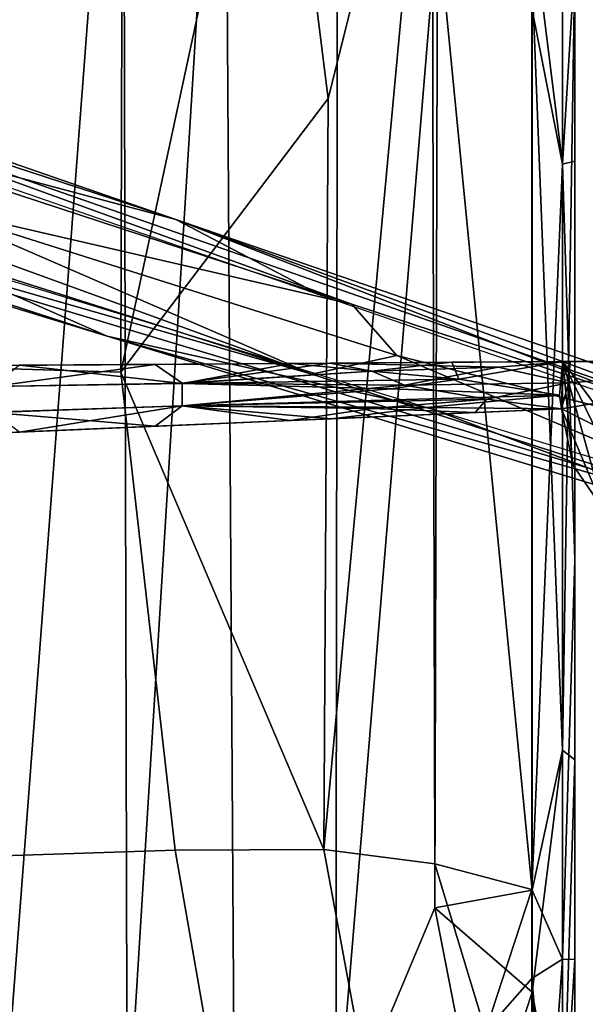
# Model space of a CAD drawing. Header units: millimetres. Extents: x -359 to 363, y -484 to 317.
# Tile 58 of 74: x 122 to 253, y -216 to 11. Entities that reach past the tile are written whole.
import ezdxf

# ---------------------------------------------------------------- set-up
doc = ezdxf.new("R2010")
doc.units = ezdxf.units.MM
doc.layers.add('Layer 01', color=7, linetype='Continuous', true_color=0x000000)

msp = doc.modelspace()

# ---------------------------------------------------------------- linework, layer by layer
at = {"layer": 'Layer 01'}
for points in [[(118.253, -248.371, 479.534), (146.187, 118.134, 479.639), (117.305, 121.342, 479.528)], [(118.253, -248.371, 479.534), (147.055, -248.214, 479.64), (146.187, 118.134, 479.639)], [(169.491, 115.141, 479.667), (146.187, 118.134, 479.639), (147.055, -248.214, 479.64)], [(169.491, 115.141, 479.667), (147.055, -248.214, 479.64), (171.814, -248.246, 479.664)], [(195.092, -248.452, 479.601), (195.571, 112.859, 479.604), (169.491, 115.141, 479.667), (171.814, -248.246, 479.664)], [(195.092, -248.452, 479.601), (218.559, 33.407, 479.433), (195.571, 112.859, 479.604)], [(145.6, -70.699, 398.476), (97.188, -69.199, 398.659), (119.988, 100.366, 398.553), (146.09, 97.526, 398.474)], [(145.6, -70.699, 398.476), (146.09, 97.526, 398.474), (180.737, 93.073, 398.449)], [(180.737, 93.073, 398.449), (193.355, -7.672, 398.499), (145.6, -70.699, 398.476)], [(193.355, -7.672, 398.499), (180.737, 93.073, 398.449), (217.257, 87.864, 398.63)], [(192.334, -180.7, 398.494), (217.257, 87.864, 398.63), (217.906, -183.936, 398.64)], [(193.355, -7.672, 398.499), (217.257, 87.864, 398.63), (192.334, -180.7, 398.494)], [(240.285, -189.885, 398.867), (217.906, -183.936, 398.64), (217.257, 87.864, 398.63), (240.283, 13.189, 398.865)], [(247.348, -22.764, 401.912), (240.285, 34.257, 398.866), (247.348, 69.836, 401.912)], [(250.161, 23.863, 408.865), (247.348, -22.764, 401.912), (247.348, 69.836, 401.912)], [(250.161, 48.397, 460.109), (250.161, -159.508, 459.622), (250.161, 42.305, 414.483)], [(250.161, 23.448, 469.162), (250.161, -159.508, 459.622), (250.161, 48.397, 460.109)], [(250.161, 42.305, 414.483), (250.161, -159.508, 459.622), (250.161, -262.036, 414.141)], [(250.161, -113.934, 408.865), (250.161, 42.305, 414.483), (250.161, -262.036, 414.141)], [(250.161, 23.863, 408.865), (250.161, 42.305, 414.483), (250.161, -22.109, 408.865)], [(250.161, 42.305, 414.483), (250.161, -113.934, 408.865), (250.161, -22.109, 408.865)], [(247.348, -22.764, 401.912), (240.283, 13.189, 398.865), (240.285, 34.257, 398.866)], [(195.092, -248.452, 479.601), (217.9, -194.086, 479.437), (218.559, 33.407, 479.433)], [(218.559, 33.407, 479.433), (217.9, -194.086, 479.437), (240.312, -190, 479.162)], [(218.559, 33.407, 479.433), (240.312, -190, 479.162), (240.309, 19.752, 479.164)], [(247.357, 23.599, 476.106), (240.309, 19.752, 479.164), (247.357, -157.774, 476.107)], [(247.348, -22.764, 401.912), (250.161, 23.863, 408.865), (250.161, -22.109, 408.865)], [(247.357, 23.599, 476.106), (247.357, -157.774, 476.107), (250.161, 23.448, 469.162)], [(247.357, -157.774, 476.107), (250.161, -160.031, 469.163), (250.161, 23.448, 469.162)], [(250.161, -159.508, 459.622), (250.161, 23.448, 469.162), (250.161, -160.031, 469.163)], [(240.309, 19.752, 479.164), (240.312, -190, 479.162), (247.357, -157.774, 476.107)], [(240.285, -189.885, 398.867), (240.283, 13.189, 398.865), (247.348, -22.764, 401.912)], [(32.968, 7.857, 156.191), (28.44, 6.843, 186.519), (158.297, -35.488, 128.993)], [(158.297, -35.488, 128.993), (28.44, 6.843, 186.519), (320.207, -95.009, 107.754)], [(198.822, -55.002, 153.526), (28.44, 6.843, 186.519), (30.235, 0.259, 212.316)], [(28.44, 6.843, 186.519), (198.822, -55.002, 153.526), (320.207, -95.009, 107.754)], [(32.968, 7.857, 156.191), (158.297, -35.488, 128.993), (83.15, -15.453, 147.245)], [(198.822, -55.002, 153.526), (30.235, 0.259, 212.316), (99.661, -32.152, 190.86)], [(193.355, -7.672, 398.499), (192.334, -180.7, 398.494), (145.6, -70.699, 398.476)], [(189.606, -71.176, 155.094), (27.506, -12.144, 215.16), (23.663, -18.389, 210.532)], [(189.606, -71.176, 155.094), (99.661, -32.152, 190.86), (27.506, -12.144, 215.16)], [(191.764, -53.051, 118.32), (83.15, -15.453, 147.245), (158.297, -35.488, 128.993)], [(23.663, -18.389, 210.532), (19.242, -22.331, 186.444), (189.606, -71.176, 155.094)], [(142.454, -62.423, 130.451), (19.242, -22.331, 186.444), (23.281, -25.905, 156.153)], [(312.225, -110.531, 108.961), (189.606, -71.176, 155.094), (19.242, -22.331, 186.444)], [(312.225, -110.531, 108.961), (19.242, -22.331, 186.444), (142.454, -62.423, 130.451)], [(247.348, -22.764, 401.912), (250.161, -22.109, 408.865), (250.161, -113.934, 408.865)], [(247.347, -205.963, 401.912), (240.285, -189.885, 398.867), (247.348, -22.764, 401.912)], [(247.347, -205.963, 401.912), (247.348, -22.764, 401.912), (250.161, -113.934, 408.865)], [(142.454, -62.423, 130.451), (23.281, -25.905, 156.153), (97.76, -42.758, 142.78)], [(189.606, -71.176, 155.094), (209.163, -66.875, 151.044), (99.661, -32.152, 190.86)], [(198.822, -55.002, 153.526), (99.661, -32.152, 190.86), (209.163, -66.875, 151.044)], [(299.413, -90.296, 83.775), (191.764, -53.051, 118.32), (158.297, -35.488, 128.993)], [(158.297, -35.488, 128.993), (307.93, -87.143, 81.131), (299.413, -90.296, 83.775)], [(320.207, -95.009, 107.754), (307.93, -87.143, 81.131), (158.297, -35.488, 128.993)], [(97.76, -42.758, 142.78), (217.174, -79.166, 108.869), (142.454, -62.423, 130.451)], [(198.822, -55.002, 153.526), (209.163, -66.875, 151.044), (320.207, -95.009, 107.754)], [(312.225, -110.531, 108.961), (142.454, -62.423, 130.451), (299.943, -110.363, 81.252)], [(299.943, -110.363, 81.252), (142.454, -62.423, 130.451), (217.174, -79.166, 108.869)], [(312.225, -110.531, 108.961), (209.163, -66.875, 151.044), (189.606, -71.176, 155.094)], [(320.207, -95.009, 107.754), (209.163, -66.875, 151.044), (312.225, -110.531, 108.961)], [(184.829, -68.667, 345.813), (153.499, -68.891, 338.062), (91.167, -69.335, 338.328)], [(184.829, -68.667, 345.813), (91.167, -69.335, 338.328), (122.308, -69.113, 347.421)], [(153.499, -68.891, 338.062), (116.07, -73.967, 335.439), (91.167, -69.335, 338.328)], [(115.967, -182.207, 398.571), (97.188, -69.199, 398.659), (145.6, -70.699, 398.476), (158.151, -180.853, 398.449)], [(153.499, -68.891, 338.062), (159.737, -73.253, 336.18), (116.07, -73.967, 335.439)], [(159.737, -73.303, 348.323), (122.308, -69.113, 347.421), (116.07, -74.024, 350.379)], [(159.737, -73.303, 348.323), (184.829, -68.667, 345.813), (122.308, -69.113, 347.421)], [(159.737, -73.253, 336.18), (153.499, -68.891, 338.062), (193.821, -68.603, 337.89)], [(184.829, -68.667, 345.813), (193.821, -68.603, 337.89), (153.499, -68.891, 338.062)], [(159.737, -73.253, 336.18), (193.821, -68.603, 337.89), (203.405, -70.458, 337.288)], [(203.405, -70.478, 345.9), (184.829, -68.667, 345.813), (159.737, -73.303, 348.323)], [(221.838, -68.405, 344.873), (193.821, -68.603, 337.89), (184.829, -68.667, 345.813)], [(184.829, -68.667, 345.813), (203.405, -70.478, 345.9), (221.838, -68.405, 344.873)], [(249.098, -68.22, 337.662), (232.483, -69.534, 337.578), (193.821, -68.603, 337.89)], [(247.431, -68.223, 344.211), (249.098, -68.22, 337.662), (193.821, -68.603, 337.89)], [(247.431, -68.223, 344.211), (193.821, -68.603, 337.89), (221.838, -68.405, 344.873)], [(193.821, -68.603, 337.89), (232.483, -69.534, 337.578), (203.405, -70.458, 337.288)], [(203.405, -70.478, 345.9), (223.458, -72.298, 345.321), (221.838, -68.405, 344.873)], [(203.405, -70.458, 337.288), (232.483, -69.534, 337.578), (210.925, -73.663, 336.919)], [(232.483, -69.534, 337.578), (248.706, -73.158, 337.66), (210.925, -73.663, 336.919)], [(221.838, -68.405, 344.873), (223.458, -72.298, 345.321), (247.431, -68.223, 344.211)], [(223.458, -72.298, 345.321), (246.661, -75.982, 344.228), (247.431, -68.223, 344.211)], [(248.706, -73.158, 337.66), (232.483, -69.534, 337.578), (249.098, -68.22, 337.662)], [(247.431, -68.223, 344.211), (246.661, -75.982, 344.228), (247.072, -79.141, 344.212)], [(247.431, -68.223, 344.211), (247.072, -79.141, 344.212), (249.725, -92.053, 344.212)], [(247.072, -79.141, 337.661), (312.573, -68.224, 337.661), (323.49, -79.143, 337.661), (312.573, -111.891, 337.661)], [(312.573, -68.224, 337.661), (247.072, -79.141, 337.661), (248.706, -73.158, 337.66)], [(247.431, -68.223, 344.211), (312.573, -68.224, 344.212), (312.573, -68.224, 337.661), (249.098, -68.22, 337.662)], [(279.864, -111.893, 344.212), (312.573, -68.224, 344.212), (247.431, -68.223, 344.211)], [(247.431, -68.223, 344.211), (249.725, -92.053, 344.212), (256.894, -102.526, 344.212)], [(279.864, -111.893, 344.212), (247.431, -68.223, 344.211), (267.439, -109.46, 344.212)], [(256.894, -102.526, 344.212), (267.439, -109.46, 344.212), (247.431, -68.223, 344.211)], [(312.573, -68.224, 337.661), (248.706, -73.158, 337.66), (249.098, -68.22, 337.662)], [(192.334, -180.7, 398.494), (158.151, -180.853, 398.449), (145.6, -70.699, 398.476)], [(159.737, -73.253, 336.18), (203.405, -70.458, 337.288), (210.925, -73.663, 336.919)], [(223.458, -72.298, 345.321), (203.405, -70.478, 345.9), (159.737, -73.303, 348.323)], [(159.737, -73.303, 348.323), (207.816, -74.556, 346.185), (223.458, -72.298, 345.321)], [(207.816, -74.556, 346.185), (246.661, -75.982, 344.228), (223.458, -72.298, 345.321)], [(159.737, -73.253, 336.18), (159.737, -78.428, 336.17), (116.07, -79.891, 335.424), (116.07, -73.967, 335.439)], [(159.737, -78.478, 348.313), (159.737, -73.303, 348.323), (116.07, -74.024, 350.379), (116.07, -79.948, 350.364)], [(159.737, -73.253, 336.18), (210.925, -73.663, 336.919), (159.737, -78.428, 336.17)], [(159.737, -78.478, 348.313), (207.816, -74.556, 346.185), (159.737, -73.303, 348.323)], [(159.737, -78.428, 336.17), (210.925, -73.663, 336.919), (229.866, -76.92, 337.436)], [(207.816, -74.556, 346.185), (159.737, -78.478, 348.313), (246.661, -75.982, 344.228)], [(229.866, -76.92, 337.436), (210.925, -73.663, 336.919), (248.706, -73.158, 337.66)], [(248.706, -73.158, 337.66), (247.072, -79.141, 337.661), (229.866, -76.92, 337.436)], [(215.943, -78.864, 345.331), (246.661, -75.982, 344.228), (159.737, -78.478, 348.313)], [(203.405, -79.07, 337.283), (159.737, -78.428, 336.17), (229.866, -76.92, 337.436)], [(203.405, -79.07, 337.283), (229.866, -76.92, 337.436), (227.17, -79.993, 337.762)], [(247.072, -79.141, 344.212), (246.661, -75.982, 344.228), (215.943, -78.864, 345.331)], [(227.17, -79.993, 337.762), (229.866, -76.92, 337.436), (247.072, -79.141, 337.661)], [(159.737, -78.428, 336.17), (122.308, -84.49, 338.195), (116.07, -79.891, 335.424)], [(153.499, -83.153, 346.619), (159.737, -78.478, 348.313), (116.07, -79.948, 350.364)], [(159.737, -78.428, 336.17), (184.578, -81.82, 337.928), (122.308, -84.49, 338.195)], [(159.737, -78.478, 348.313), (153.499, -83.153, 346.619), (194.158, -81.408, 345.57)], [(159.737, -78.428, 336.17), (203.405, -79.07, 337.283), (184.578, -81.82, 337.928)], [(215.943, -78.864, 345.331), (159.737, -78.478, 348.313), (194.158, -81.408, 345.57)], [(184.578, -81.82, 337.928), (203.405, -79.07, 337.283), (227.17, -79.993, 337.762)], [(247.072, -79.141, 344.212), (215.943, -78.864, 345.331), (194.158, -81.408, 345.57)], [(247.072, -79.141, 337.661), (247.072, -79.141, 344.212), (194.158, -81.408, 345.57)], [(247.072, -79.141, 337.661), (194.158, -81.408, 345.57), (227.17, -79.993, 337.762)], [(217.174, -79.166, 108.869), (295.148, -102.805, 83.79), (299.943, -110.363, 81.252)], [(312.573, -111.891, 337.661), (256.894, -102.526, 337.661), (247.072, -79.141, 337.661)], [(247.072, -79.141, 337.661), (256.894, -102.526, 337.661), (249.725, -92.053, 344.212)], [(247.072, -79.141, 337.661), (249.725, -92.053, 344.212), (247.072, -79.141, 344.212)], [(153.499, -83.153, 346.619), (116.07, -79.948, 350.364), (91.163, -85.825, 348.222)], [(184.578, -81.82, 337.928), (194.158, -81.408, 345.57), (153.499, -83.153, 346.619)], [(227.17, -79.993, 337.762), (194.158, -81.408, 345.57), (184.578, -81.82, 337.928)], [(184.578, -81.82, 337.928), (153.499, -83.153, 346.619), (91.163, -85.825, 348.222)], [(184.578, -81.82, 337.928), (91.163, -85.825, 348.222), (122.308, -84.49, 338.195)], [(249.725, -92.053, 344.212), (256.894, -102.526, 337.661), (256.894, -102.526, 344.212)], [(247.347, -205.963, 401.912), (250.161, -113.934, 408.865), (250.161, -205.998, 408.866)], [(250.161, -205.998, 408.866), (250.161, -113.934, 408.865), (250.161, -262.036, 414.141)], [(240.312, -190, 479.162), (240.311, -213.533, 479.162), (247.357, -157.774, 476.107)], [(247.357, -157.774, 476.107), (240.311, -213.533, 479.162), (247.357, -251.976, 476.106)], [(247.357, -251.976, 476.106), (250.161, -160.031, 469.163), (247.357, -157.774, 476.107)], [(247.357, -251.976, 476.106), (250.161, -206.003, 469.163), (250.161, -160.031, 469.163)], [(250.161, -159.508, 459.622), (250.161, -206.003, 469.163), (250.161, -314.214, 459.351), (250.161, -262.036, 414.141)], [(250.161, -206.003, 469.163), (250.161, -159.508, 459.622), (250.161, -160.031, 469.163)], [(120.935, -221.788, 398.49), (115.967, -182.207, 398.571), (158.151, -180.853, 398.449), (165.172, -221.311, 398.384)], [(165.172, -221.311, 398.384), (158.151, -180.853, 398.449), (192.334, -180.7, 398.494), (199.94, -221.674, 398.466)], [(199.94, -221.674, 398.466), (192.334, -180.7, 398.494), (217.906, -183.936, 398.64), (229.596, -222.496, 398.682)], [(229.596, -222.496, 398.682), (217.906, -183.936, 398.64), (240.285, -189.885, 398.867)], [(240.311, -213.533, 479.162), (240.312, -190, 479.162), (217.9, -194.086, 479.437)], [(229.596, -222.496, 398.682), (240.285, -189.885, 398.867), (240.285, -210.395, 398.867)], [(240.285, -210.395, 398.867), (240.285, -189.885, 398.867), (247.347, -205.963, 401.912)], [(195.092, -248.452, 479.601), (228.638, -249.153, 479.332), (217.9, -194.086, 479.437)], [(228.638, -249.153, 479.332), (240.311, -213.533, 479.162), (217.9, -194.086, 479.437)], [(240.285, -210.395, 398.867), (247.347, -205.963, 401.912), (243.989, -251.998, 398.92)], [(247.347, -205.963, 401.912), (247.353, -252.084, 401.209), (243.989, -251.998, 398.92)], [(247.353, -252.084, 401.209), (247.347, -205.963, 401.912), (250.161, -205.998, 408.866), (250.161, -252.347, 408.151)], [(250.161, -206.003, 469.163), (247.357, -251.976, 476.106), (250.161, -251.976, 469.163)], [(250.161, -205.998, 408.866), (250.161, -262.036, 414.141), (250.161, -252.347, 408.151)], [(250.161, -206.003, 469.163), (250.161, -251.976, 469.163), (250.161, -314.214, 459.351)], [(240.285, -210.395, 398.867), (240.296, -239.752, 398.535), (229.596, -222.496, 398.682)], [(240.296, -239.752, 398.535), (240.285, -210.395, 398.867), (243.989, -251.998, 398.92)], [(240.307, -260.167, 479.164), (240.311, -213.533, 479.162), (228.638, -249.153, 479.332)], [(240.311, -213.533, 479.162), (240.307, -260.167, 479.164), (243.996, -251.976, 478.398)], [(243.996, -251.976, 478.398), (247.357, -251.976, 476.106), (240.311, -213.533, 479.162)]]:
    msp.add_3dface(points, dxfattribs=at)

doc.saveas('drawing.dxf')
